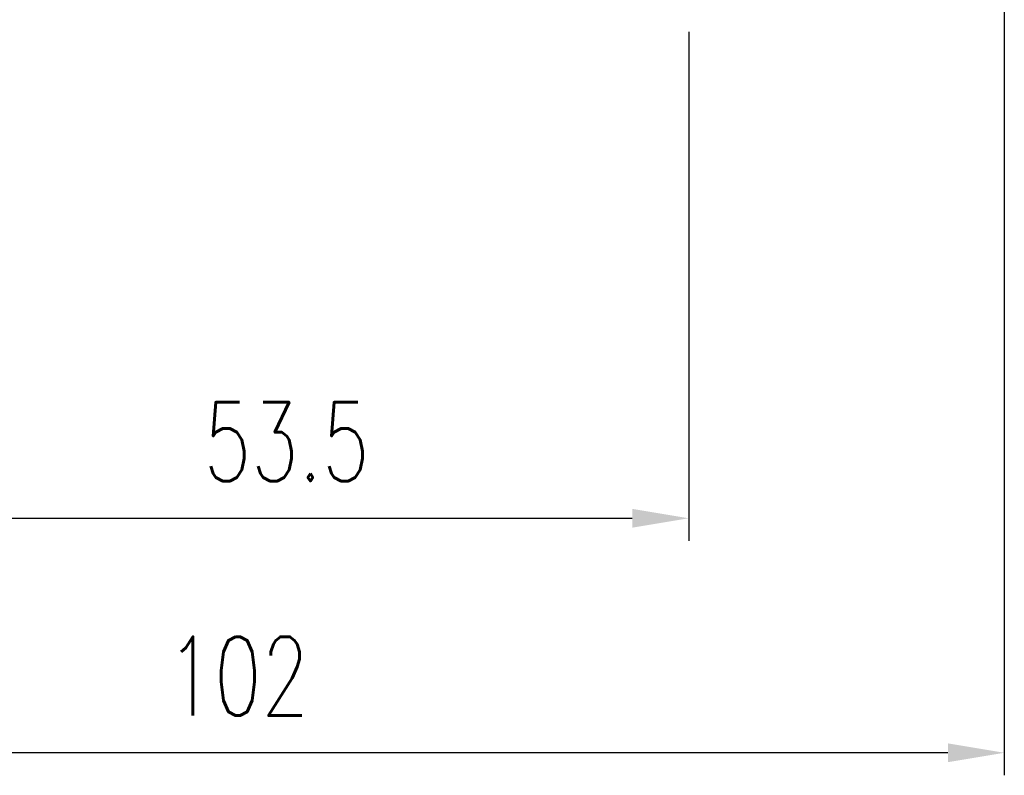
# Model space of a CAD drawing. Header units: millimetres. Extents: x -96 to 653, y -113 to 115.
# Tile 3 of 99: x 183 to 249, y -107 to -56. Entities that reach past the tile are written whole.
import ezdxf

# ---------------------------------------------------------------- set-up
doc = ezdxf.new("R2010")
doc.units = ezdxf.units.MM
doc.layers.add('DIM', color=4, linetype='Continuous')
doc.styles.add('DIM-7', font='SIMPLEX.shx', dxfattribs={"width": 0.7, "bigfont": 'chineset.shx'})
doc.dimstyles.new('CNS', dxfattribs={"dimtxt": 3.5, "dimasz": 2.5, "dimexe": 1, "dimexo": 1.5, "dimgap": 0.09, "dimtad": 0, "dimdsep": 46, "dimtxsty": 'DIM-7', "dimcen": 0.09, "dimclrd": 1, "dimclre": 1, "dimclrt": 4, "dimadec": 0, "dimazin": 0, "dimtfac": 1, "dimtix": 1, "dimtmove": 2, "dimatfit": 3, "dimfxl": 1, "dimtvp": 0.971429, "dimtolj": 1, "dimarcsym": 0})

# ---------------------------------------------------------------- blocks, each defined once
blk = doc.blocks.new('*D10')
at = {"layer": 'DEFPOINTS', "color": 0}
for p in [(228.002, -55), (174.503, -70), (228.002, -89.627)]:
    blk.add_point(p, dxfattribs=at)
at = {"layer": 'DIM', "color": 0, "lineweight": -2}
for p, q in [((228.002, -57.25), (228.002, -91.127)), ((174.503, -72.25), (174.503, -91.127)), ((178.253, -89.627), (224.252, -89.627))]:
    blk.add_line(p, q, dxfattribs=at)
at = {"layer": 'DIM', "color": 0}
for points in [[(178.253, -89.002), (178.253, -90.252), (174.503, -89.627)], [(224.252, -89.002), (224.252, -90.252), (228.002, -89.627)]]:
    blk.add_solid(points, dxfattribs=at)
at = {"layer": 'DIM', "color": 0, "insert": (201.253, -84.527), "char_height": 5.25, "attachment_point": 5, "style": 'DIM-7'}
blk.add_mtext('\\A1;53.5', dxfattribs=at)
blk = doc.blocks.new('*D11')
at = {"layer": 'DEFPOINTS', "color": 0}
for p in [(249.003, -36.5), (147.003, -45), (147.003, -105.232)]:
    blk.add_point(p, dxfattribs=at)
at = {"layer": 'DIM', "color": 0, "lineweight": -2}
for p, q in [((249.003, -38.75), (249.003, -106.732)), ((147.003, -47.25), (147.003, -106.732)), ((245.253, -105.232), (150.753, -105.232))]:
    blk.add_line(p, q, dxfattribs=at)
at = {"layer": 'DIM', "color": 0}
for points in [[(150.753, -104.607), (150.753, -105.857), (147.003, -105.232)], [(245.253, -104.607), (245.253, -105.857), (249.003, -105.232)]]:
    blk.add_solid(points, dxfattribs=at)
at = {"layer": 'DIM', "color": 0, "insert": (198.003, -100.132), "char_height": 5.25, "attachment_point": 5, "style": 'DIM-7'}
blk.add_mtext('\\A1;102', dxfattribs=at)

msp = doc.modelspace()

# ---------------------------------------------------------------- dimensions: what is measured, and where the dimension line sits
at = {"layer": 'DIM', "color": 0}
for base, p1, p2, picture, middle in [((147.003, -105.232), (249.003, -36.5), (147.003, -45), '*D11', (198.003, -100.132)), ((228.002, -89.627), (174.503, -70), (228.002, -55), '*D10', (201.253, -84.527))]:
    dim = msp.add_linear_dim(base=base, p1=p1, p2=p2, dimstyle='CNS', override={"dimscale": 1.5, "dimclrd": 0, "dimclre": 0, "dimclrt": 0}, dxfattribs=at)
    dim.commit()
    dim.dimension.update_dxf_attribs({"geometry": picture, "text_midpoint": middle})

doc.saveas('drawing.dxf')
